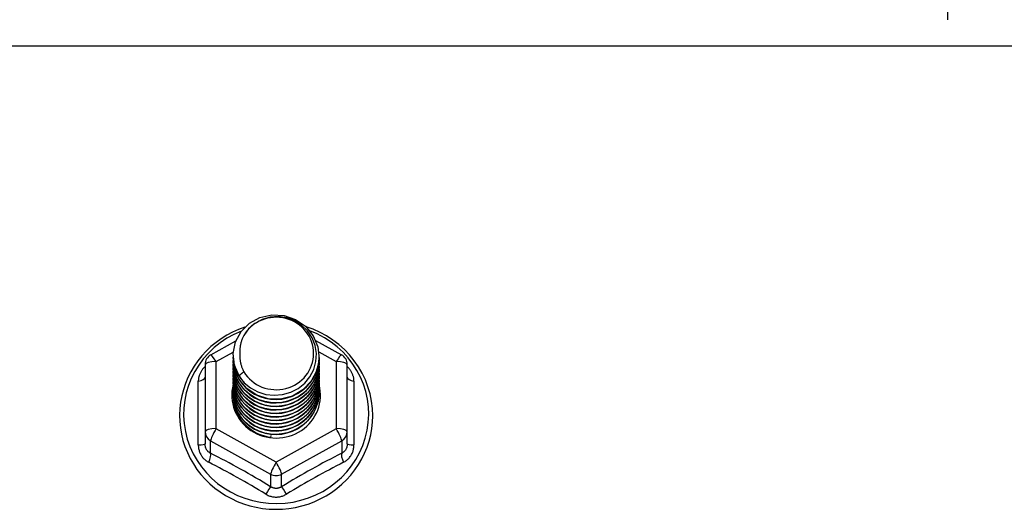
# Model space of a CAD drawing. Header units: inches. Extents: x 56.1 to 140.1, y 34.7 to 67.
# Tile 51 of 60: x 131.6 to 135.2, y 42.2 to 43.9. Entities that reach past the tile are written whole.
import ezdxf

# ---------------------------------------------------------------- set-up
doc = ezdxf.new("R2010")
doc.units = ezdxf.units.IN
doc.header["$MEASUREMENT"] = 0
doc.layers.add('Visible Edges(ANSI)', color=7, linetype='Continuous', lineweight=25)
doc.layers.add('Visible Tangent Edges(ANSI)', color=7, linetype='Continuous', lineweight=25)

msp = doc.modelspace()

# ---------------------------------------------------------------- linework, layer by layer
at = {"layer": 'Visible Edges(ANSI)'}
for p, q in [((132.329, 42.7179), (132.4191, 42.7682)), ((132.704, 42.7696), (132.7966, 42.7179)), ((132.4093, 42.7163), (132.4093, 42.7167)), ((132.4093, 42.7037), (132.4093, 42.7042)), ((132.4093, 42.6912), (132.4093, 42.6916)), ((132.7163, 42.71), (132.7163, 42.7104)), ((132.7163, 42.6975), (132.7163, 42.6979)), ((132.7163, 42.6849), (132.7163, 42.6853)), ((132.3089, 42.6836), (132.3089, 42.444)), ((132.4093, 42.6787), (132.4093, 42.6791)), ((132.4093, 42.6661), (132.4093, 42.6665)), ((132.4093, 42.6536), (132.4093, 42.654)), ((132.7163, 42.6724), (132.7163, 42.6728)), ((132.7163, 42.6599), (132.7163, 42.6603)), ((132.8167, 42.444), (132.8167, 42.6836)), ((132.4093, 42.6411), (132.4093, 42.6415)), ((132.4093, 42.6285), (132.4093, 42.6289)), ((132.4093, 42.616), (132.4093, 42.6164)), ((132.7163, 42.6473), (132.7163, 42.6477)), ((132.7163, 42.6348), (132.7163, 42.6352)), ((132.7163, 42.6222), (132.7163, 42.6227)), ((132.4093, 42.6034), (132.4093, 42.6038)), ((132.4093, 42.5909), (132.4093, 42.5913)), ((132.7163, 42.6097), (132.7163, 42.6101)), ((132.7163, 42.5972), (132.7163, 42.5976)), ((132.7163, 42.5846), (132.7163, 42.585)), ((132.4093, 42.5784), (132.4093, 42.5788)), ((132.3089, 42.444), (132.3089, 42.3992)), ((132.8167, 42.3992), (132.8167, 42.444)), ((132.5444, 42.43), (132.5431, 42.4225))]:
    msp.add_line(p, q, dxfattribs=at)
at = {"layer": 'Visible Edges(ANSI)', "flags": 128}
for points in [[(132.4302, 42.643), (132.4137, 42.6815), (132.4094, 42.723), (132.4175, 42.764), (132.4373, 42.801), (132.4673, 42.8312), (132.5051, 42.8519), (132.5475, 42.8615), (132.5911, 42.8591), (132.6325, 42.8449), (132.6682, 42.82), (132.6954, 42.7864), (132.7118, 42.7467), (132.7162, 42.7041), (132.7082, 42.662), (132.6884, 42.6237), (132.6584, 42.5924), (132.6207, 42.5705), (132.5783, 42.5598), (132.5346, 42.561), (132.4932, 42.574), (132.4575, 42.5977), (132.4303, 42.6302), (132.4138, 42.6688), (132.4094, 42.7102)], [(132.4488, 42.6183), (132.4715, 42.5995), (132.4977, 42.5853), (132.5263, 42.5764), (132.5561, 42.5732), (132.5861, 42.5758), (132.615, 42.5841), (132.6416, 42.5979), (132.6648, 42.6166), (132.6836, 42.6394), (132.6972, 42.6656), (132.7051, 42.6938), (132.7068, 42.723), (132.7022, 42.7519), (132.6916, 42.7793), (132.6753, 42.8039), (132.654, 42.8246), (132.6288, 42.8405), (132.6006, 42.8508), (132.5709, 42.8551), (132.541, 42.853), (132.5123, 42.8447), (132.4863, 42.8306), (132.4641, 42.8112), (132.447, 42.7876)], [(132.4509, 42.8168), (132.4288, 42.8087), (132.4074, 42.7991), (132.3868, 42.7881), (132.3669, 42.7758), (132.3479, 42.7622), (132.3299, 42.7473), (132.3131, 42.7313), (132.2973, 42.7142), (132.2829, 42.6961), (132.2697, 42.677), (132.2579, 42.6571), (132.2475, 42.6365), (132.2387, 42.6152), (132.2313, 42.5934), (132.2255, 42.5712), (132.2213, 42.5486), (132.2187, 42.5258), (132.2177, 42.5028), (132.2183, 42.4798), (132.2205, 42.457), (132.2244, 42.4343), (132.2299, 42.412), (132.2369, 42.3901), (132.2455, 42.3687), (132.2555, 42.3479), (132.267, 42.3279), (132.2799, 42.3086), (132.2941, 42.2903), (132.3095, 42.273), (132.3261, 42.2567), (132.3439, 42.2416), (132.3626, 42.2277), (132.3823, 42.215), (132.4028, 42.2038), (132.4241, 42.1939), (132.446, 42.1854), (132.4684, 42.1784), (132.4913, 42.1729), (132.5145, 42.1689), (132.538, 42.1665), (132.5615, 42.1656), (132.5851, 42.1663), (132.6085, 42.1686), (132.6317, 42.1724), (132.6547, 42.1777), (132.6772, 42.1845), (132.6991, 42.1929), (132.7205, 42.2026), (132.7411, 42.2137), (132.7609, 42.2262), (132.7797, 42.24), (132.7976, 42.255), (132.8143, 42.2711), (132.8299, 42.2883), (132.8442, 42.3066), (132.8573, 42.3257), (132.8689, 42.3457), (132.8791, 42.3664), (132.8878, 42.3877), (132.895, 42.4096), (132.9007, 42.4319), (132.9047, 42.4545), (132.9071, 42.4773), (132.908, 42.5003)], [(132.908, 42.5003), (132.9069, 42.5266), (132.9037, 42.5527), (132.8984, 42.5785), (132.891, 42.6038), (132.8816, 42.6284), (132.8703, 42.6523), (132.857, 42.6752), (132.842, 42.697), (132.8252, 42.7176), (132.8069, 42.7369), (132.787, 42.7547), (132.7658, 42.7709), (132.7433, 42.7855), (132.7198, 42.7983), (132.6952, 42.8093), (132.6699, 42.8184)], [(132.447, 42.7876), (132.4457, 42.7851), (132.4445, 42.7826), (132.4433, 42.78), (132.4422, 42.7774), (132.4412, 42.7748), (132.4402, 42.7721), (132.4392, 42.7695), (132.4384, 42.7668), (132.4376, 42.7641), (132.4368, 42.7614), (132.4361, 42.7587), (132.4355, 42.7559), (132.435, 42.7532), (132.4345, 42.7504), (132.4341, 42.7476), (132.4337, 42.7448), (132.4334, 42.7421), (132.4331, 42.7393), (132.433, 42.7365), (132.4329, 42.7337), (132.4328, 42.7309), (132.4328, 42.7281), (132.4329, 42.7253), (132.4331, 42.7224)], [(132.4331, 42.7224), (132.4329, 42.7196), (132.4329, 42.7168), (132.4329, 42.714), (132.4329, 42.7112), (132.433, 42.7084), (132.4332, 42.7056), (132.4335, 42.7028), (132.4338, 42.7001), (132.4342, 42.6973), (132.4346, 42.6945), (132.4351, 42.6918), (132.4357, 42.689), (132.4363, 42.6863), (132.437, 42.6835), (132.4378, 42.6808), (132.4386, 42.6781), (132.4395, 42.6755), (132.4404, 42.6728), (132.4414, 42.6702), (132.4425, 42.6675), (132.4436, 42.665), (132.4448, 42.6624), (132.446, 42.6599), (132.4473, 42.6573)], [(132.4093, 42.7163), (132.4093, 42.7118), (132.4095, 42.7073), (132.4099, 42.7029), (132.4104, 42.6984), (132.411, 42.694), (132.4118, 42.6896), (132.4128, 42.6852), (132.4138, 42.6808), (132.415, 42.6765), (132.4164, 42.6722), (132.4179, 42.668), (132.4195, 42.6638), (132.4212, 42.6596), (132.4231, 42.6555), (132.4251, 42.6515), (132.4273, 42.6475), (132.4295, 42.6436), (132.4319, 42.6397), (132.4344, 42.636), (132.4371, 42.6323), (132.4398, 42.6286), (132.4427, 42.6251), (132.4457, 42.6217), (132.4488, 42.6183)], [(132.4093, 42.7037), (132.4106, 42.6846), (132.4145, 42.6658), (132.4209, 42.6477), (132.4298, 42.6306), (132.441, 42.6147), (132.4542, 42.6003), (132.4693, 42.5878), (132.486, 42.5773), (132.504, 42.5689), (132.5231, 42.5629), (132.5428, 42.5594), (132.5628, 42.5584), (132.5828, 42.5599), (132.6025, 42.564), (132.6216, 42.5705), (132.6396, 42.5793), (132.6563, 42.5904), (132.6714, 42.6035), (132.6846, 42.6183), (132.6958, 42.6347), (132.7047, 42.6524), (132.7111, 42.6711), (132.715, 42.6904), (132.7163, 42.71)], [(132.4093, 42.6912), (132.4106, 42.6721), (132.4145, 42.6533), (132.4209, 42.6352), (132.4298, 42.618), (132.441, 42.6021), (132.4542, 42.5878), (132.4693, 42.5752), (132.486, 42.5647), (132.504, 42.5564), (132.5231, 42.5504), (132.5428, 42.5469), (132.5628, 42.5459), (132.5828, 42.5474), (132.6025, 42.5514), (132.6216, 42.558), (132.6396, 42.5668), (132.6563, 42.5779), (132.6714, 42.5909), (132.6846, 42.6058), (132.6958, 42.6222), (132.7047, 42.6399), (132.7111, 42.6585), (132.715, 42.6778), (132.7163, 42.6975)], [(132.4093, 42.6787), (132.4106, 42.6595), (132.4145, 42.6408), (132.4209, 42.6226), (132.4298, 42.6055), (132.441, 42.5896), (132.4542, 42.5752), (132.4693, 42.5627), (132.486, 42.5522), (132.504, 42.5438), (132.5231, 42.5379), (132.5428, 42.5343), (132.5628, 42.5333), (132.5828, 42.5349), (132.6025, 42.5389), (132.6216, 42.5454), (132.6396, 42.5543), (132.6563, 42.5653), (132.6714, 42.5784), (132.6846, 42.5932), (132.6958, 42.6097), (132.7047, 42.6273), (132.7111, 42.646), (132.715, 42.6653), (132.7163, 42.6849)], [(132.7162, 42.704), (132.7157, 42.6838), (132.7124, 42.6638), (132.7064, 42.6445), (132.6978, 42.6261), (132.6868, 42.609), (132.6735, 42.5935), (132.6583, 42.5798), (132.6413, 42.5682), (132.6229, 42.5589), (132.6035, 42.5521), (132.5833, 42.5479), (132.5627, 42.5463), (132.5422, 42.5474), (132.522, 42.5511), (132.5025, 42.5574), (132.4842, 42.5662), (132.4672, 42.5772), (132.452, 42.5904), (132.4387, 42.6054), (132.4277, 42.622), (132.4192, 42.6398), (132.4132, 42.6586), (132.4099, 42.678), (132.4094, 42.6977)], [(132.7162, 42.6914), (132.7157, 42.6712), (132.7124, 42.6513), (132.7064, 42.632), (132.6978, 42.6136), (132.6868, 42.5965), (132.6735, 42.5809), (132.6583, 42.5673), (132.6413, 42.5557), (132.6229, 42.5464), (132.6035, 42.5396), (132.5833, 42.5353), (132.5627, 42.5337), (132.5422, 42.5348), (132.522, 42.5385), (132.5025, 42.5449), (132.4842, 42.5536), (132.4672, 42.5647), (132.452, 42.5778), (132.4387, 42.5928), (132.4277, 42.6094), (132.4192, 42.6273), (132.4132, 42.6461), (132.4099, 42.6655), (132.4094, 42.6851)], [(132.4093, 42.6661), (132.4106, 42.647), (132.4145, 42.6282), (132.4209, 42.6101), (132.4298, 42.5929), (132.441, 42.577), (132.4542, 42.5627), (132.4693, 42.5502), (132.486, 42.5396), (132.504, 42.5313), (132.5231, 42.5253), (132.5428, 42.5218), (132.5628, 42.5208), (132.5828, 42.5223), (132.6025, 42.5264), (132.6216, 42.5329), (132.6396, 42.5417), (132.6563, 42.5528), (132.6714, 42.5658), (132.6846, 42.5807), (132.6958, 42.5971), (132.7047, 42.6148), (132.7111, 42.6334), (132.715, 42.6528), (132.7163, 42.6724)], [(132.4093, 42.6536), (132.4106, 42.6345), (132.4145, 42.6157), (132.4209, 42.5976), (132.4298, 42.5804), (132.441, 42.5645), (132.4542, 42.5502), (132.4693, 42.5376), (132.486, 42.5271), (132.504, 42.5188), (132.5231, 42.5128), (132.5428, 42.5093), (132.5628, 42.5082), (132.5828, 42.5098), (132.6025, 42.5138), (132.6216, 42.5203), (132.6396, 42.5292), (132.6563, 42.5402), (132.6714, 42.5533), (132.6846, 42.5682), (132.6958, 42.5846), (132.7047, 42.6023), (132.7111, 42.6209), (132.715, 42.6402), (132.7163, 42.6599)], [(132.7162, 42.6789), (132.7157, 42.6587), (132.7124, 42.6388), (132.7064, 42.6194), (132.6978, 42.601), (132.6868, 42.5839), (132.6735, 42.5684), (132.6583, 42.5547), (132.6413, 42.5431), (132.6229, 42.5339), (132.6035, 42.527), (132.5833, 42.5228), (132.5627, 42.5212), (132.5422, 42.5223), (132.522, 42.526), (132.5025, 42.5323), (132.4842, 42.5411), (132.4672, 42.5521), (132.452, 42.5653), (132.4387, 42.5803), (132.4277, 42.5969), (132.4192, 42.6147), (132.4132, 42.6335), (132.4099, 42.653), (132.4094, 42.6726)], [(132.7162, 42.6663), (132.7157, 42.6461), (132.7124, 42.6262), (132.7064, 42.6069), (132.6978, 42.5885), (132.6868, 42.5714), (132.6735, 42.5559), (132.6583, 42.5422), (132.6413, 42.5306), (132.6229, 42.5213), (132.6035, 42.5145), (132.5833, 42.5103), (132.5627, 42.5087), (132.5422, 42.5097), (132.522, 42.5135), (132.5025, 42.5198), (132.4842, 42.5285), (132.4672, 42.5396), (132.452, 42.5528), (132.4387, 42.5678), (132.4277, 42.5844), (132.4192, 42.6022), (132.4132, 42.621), (132.4099, 42.6404), (132.4094, 42.6601)], [(132.7162, 42.6538), (132.7157, 42.6336), (132.7124, 42.6137), (132.7064, 42.5943), (132.6978, 42.576), (132.6868, 42.5589), (132.6735, 42.5433), (132.6583, 42.5296), (132.6413, 42.5181), (132.6229, 42.5088), (132.6035, 42.502), (132.5833, 42.4977), (132.5627, 42.4961), (132.5422, 42.4972), (132.522, 42.5009), (132.5025, 42.5072), (132.4842, 42.516), (132.4672, 42.5271), (132.452, 42.5402), (132.4387, 42.5552), (132.4277, 42.5718), (132.4192, 42.5897), (132.4132, 42.6085), (132.4099, 42.6279), (132.4094, 42.6475)], [(132.4473, 42.6573), (132.4466, 42.6567), (132.4459, 42.6561), (132.4452, 42.6555), (132.4444, 42.6549), (132.4437, 42.6543), (132.443, 42.6537), (132.4423, 42.6531), (132.4416, 42.6525), (132.4409, 42.6519), (132.4402, 42.6513), (132.4394, 42.6507), (132.4387, 42.6501), (132.438, 42.6495), (132.4373, 42.6489), (132.4366, 42.6483), (132.4359, 42.6477), (132.4352, 42.6471), (132.4344, 42.6466), (132.4337, 42.646), (132.433, 42.6454), (132.4323, 42.6448), (132.4316, 42.6442), (132.4309, 42.6436), (132.4302, 42.643)], [(132.4093, 42.6411), (132.4106, 42.6219), (132.4145, 42.6031), (132.4209, 42.585), (132.4298, 42.5679), (132.441, 42.552), (132.4542, 42.5376), (132.4693, 42.5251), (132.486, 42.5146), (132.504, 42.5062), (132.5231, 42.5002), (132.5428, 42.4967), (132.5628, 42.4957), (132.5828, 42.4972), (132.6025, 42.5013), (132.6216, 42.5078), (132.6396, 42.5166), (132.6563, 42.5277), (132.6714, 42.5408), (132.6846, 42.5556), (132.6958, 42.572), (132.7047, 42.5897), (132.7111, 42.6084), (132.715, 42.6277), (132.7163, 42.6473)], [(132.4093, 42.6285), (132.4106, 42.6094), (132.4145, 42.5906), (132.4209, 42.5725), (132.4298, 42.5553), (132.441, 42.5394), (132.4542, 42.5251), (132.4693, 42.5125), (132.486, 42.502), (132.504, 42.4937), (132.5231, 42.4877), (132.5428, 42.4842), (132.5628, 42.4832), (132.5828, 42.4847), (132.6025, 42.4888), (132.6216, 42.4953), (132.6396, 42.5041), (132.6563, 42.5152), (132.6714, 42.5282), (132.6846, 42.5431), (132.6958, 42.5595), (132.7047, 42.5772), (132.7111, 42.5958), (132.715, 42.6151), (132.7163, 42.6348)], [(132.4093, 42.616), (132.4106, 42.5969), (132.4145, 42.5781), (132.4209, 42.5599), (132.4298, 42.5428), (132.441, 42.5269), (132.4542, 42.5126), (132.4693, 42.5), (132.486, 42.4895), (132.504, 42.4812), (132.5231, 42.4752), (132.5428, 42.4716), (132.5628, 42.4706), (132.5828, 42.4722), (132.6025, 42.4762), (132.6216, 42.4827), (132.6396, 42.4916), (132.6563, 42.5026), (132.6714, 42.5157), (132.6846, 42.5306), (132.6958, 42.547), (132.7047, 42.5646), (132.7111, 42.5833), (132.715, 42.6026), (132.7163, 42.6222)], [(132.7162, 42.6413), (132.7157, 42.6211), (132.7124, 42.6011), (132.7064, 42.5818), (132.6978, 42.5634), (132.6868, 42.5463), (132.6735, 42.5308), (132.6583, 42.5171), (132.6413, 42.5055), (132.6229, 42.4962), (132.6035, 42.4894), (132.5833, 42.4852), (132.5627, 42.4836), (132.5422, 42.4847), (132.522, 42.4884), (132.5025, 42.4947), (132.4842, 42.5035), (132.4672, 42.5145), (132.452, 42.5277), (132.4387, 42.5427), (132.4277, 42.5593), (132.4192, 42.5771), (132.4132, 42.5959), (132.4099, 42.6153), (132.4094, 42.635)], [(132.7162, 42.6287), (132.7157, 42.6085), (132.7124, 42.5886), (132.7064, 42.5693), (132.6978, 42.5509), (132.6868, 42.5338), (132.6735, 42.5182), (132.6583, 42.5046), (132.6413, 42.493), (132.6229, 42.4837), (132.6035, 42.4769), (132.5833, 42.4726), (132.5627, 42.471), (132.5422, 42.4721), (132.522, 42.4759), (132.5025, 42.4822), (132.4842, 42.4909), (132.4672, 42.502), (132.452, 42.5151), (132.4387, 42.5302), (132.4277, 42.5467), (132.4192, 42.5646), (132.4132, 42.5834), (132.4099, 42.6028), (132.4094, 42.6224)], [(132.7162, 42.6162), (132.7157, 42.596), (132.7124, 42.5761), (132.7064, 42.5567), (132.6978, 42.5383), (132.6868, 42.5212), (132.6735, 42.5057), (132.6583, 42.492), (132.6413, 42.4805), (132.6229, 42.4712), (132.6035, 42.4643), (132.5833, 42.4601), (132.5627, 42.4585), (132.5422, 42.4596), (132.522, 42.4633), (132.5025, 42.4696), (132.4842, 42.4784), (132.4672, 42.4895), (132.452, 42.5026), (132.4387, 42.5176), (132.4277, 42.5342), (132.4192, 42.5521), (132.4132, 42.5709), (132.4099, 42.5903), (132.4094, 42.6099)], [(132.4093, 42.6034), (132.4106, 42.5843), (132.4145, 42.5655), (132.4209, 42.5474), (132.4298, 42.5302), (132.441, 42.5144), (132.4542, 42.5), (132.4693, 42.4875), (132.486, 42.4769), (132.504, 42.4686), (132.5231, 42.4626), (132.5428, 42.4591), (132.5628, 42.4581), (132.5828, 42.4596), (132.6025, 42.4637), (132.6216, 42.4702), (132.6396, 42.479), (132.6563, 42.4901), (132.6714, 42.5031), (132.6846, 42.518), (132.6958, 42.5344), (132.7047, 42.5521), (132.7111, 42.5708), (132.715, 42.5901), (132.7163, 42.6097)], [(132.4093, 42.5909), (132.4106, 42.5718), (132.4145, 42.553), (132.4209, 42.5349), (132.4298, 42.5177), (132.441, 42.5018), (132.4542, 42.4875), (132.4693, 42.4749), (132.486, 42.4644), (132.504, 42.4561), (132.5231, 42.4501), (132.5428, 42.4466), (132.5628, 42.4456), (132.5828, 42.4471), (132.6025, 42.4511), (132.6216, 42.4576), (132.6396, 42.4665), (132.6563, 42.4775), (132.6714, 42.4906), (132.6846, 42.5055), (132.6958, 42.5219), (132.7047, 42.5396), (132.7111, 42.5582), (132.715, 42.5775), (132.7163, 42.5972)], [(132.4093, 42.5784), (132.4106, 42.5592), (132.4145, 42.5405), (132.4209, 42.5223), (132.4298, 42.5052), (132.441, 42.4893), (132.4542, 42.4749), (132.4693, 42.4624), (132.486, 42.4519), (132.504, 42.4435), (132.5231, 42.4376), (132.5428, 42.434), (132.5628, 42.433), (132.5828, 42.4345), (132.6025, 42.4386), (132.6216, 42.4451), (132.6396, 42.454), (132.6563, 42.465), (132.6714, 42.4781), (132.6846, 42.4929), (132.6958, 42.5093), (132.7047, 42.527), (132.7111, 42.5457), (132.715, 42.565), (132.7163, 42.5846)], [(132.7162, 42.6036), (132.7157, 42.5835), (132.7124, 42.5635), (132.7064, 42.5442), (132.6978, 42.5258), (132.6868, 42.5087), (132.6735, 42.4932), (132.6583, 42.4795), (132.6413, 42.4679), (132.6229, 42.4586), (132.6035, 42.4518), (132.5833, 42.4476), (132.5627, 42.446), (132.5422, 42.447), (132.522, 42.4508), (132.5025, 42.4571), (132.4842, 42.4659), (132.4672, 42.4769), (132.452, 42.4901), (132.4387, 42.5051), (132.4277, 42.5217), (132.4192, 42.5395), (132.4132, 42.5583), (132.4099, 42.5777), (132.4094, 42.5974)], [(132.7162, 42.5911), (132.7157, 42.5709), (132.7124, 42.551), (132.7064, 42.5316), (132.6978, 42.5133), (132.6868, 42.4962), (132.6735, 42.4806), (132.6583, 42.467), (132.6413, 42.4554), (132.6229, 42.4461), (132.6035, 42.4393), (132.5833, 42.435), (132.5627, 42.4334), (132.5422, 42.4345), (132.522, 42.4382), (132.5025, 42.4445), (132.4842, 42.4533), (132.4672, 42.4644), (132.452, 42.4775), (132.4387, 42.4925), (132.4277, 42.5091), (132.4192, 42.527), (132.4132, 42.5458), (132.4099, 42.5652), (132.4094, 42.5848)], [(132.5431, 42.4225), (132.5348, 42.4239), (132.5267, 42.4257), (132.5187, 42.4279), (132.5108, 42.4305), (132.5031, 42.4335), (132.4955, 42.4369), (132.4882, 42.4407), (132.481, 42.4449), (132.4741, 42.4494), (132.4675, 42.4543), (132.4612, 42.4595), (132.4552, 42.4651), (132.4495, 42.4709), (132.4441, 42.4771), (132.4391, 42.4835), (132.4345, 42.4902), (132.4302, 42.4971), (132.4264, 42.5042), (132.4229, 42.5115), (132.4199, 42.5189), (132.4173, 42.5266), (132.4151, 42.5343), (132.4134, 42.5422), (132.4121, 42.5501)], [(132.7162, 42.5786), (132.7162, 42.5785), (132.7162, 42.5784), (132.7162, 42.5783), (132.7162, 42.5782), (132.7162, 42.5781), (132.7162, 42.578), (132.7162, 42.5779), (132.7162, 42.5778), (132.7162, 42.5777), (132.7163, 42.5776), (132.7163, 42.5775), (132.7163, 42.5774), (132.7163, 42.5773), (132.7163, 42.5772), (132.7163, 42.5771), (132.7163, 42.5771), (132.7163, 42.577), (132.7163, 42.5769), (132.7163, 42.5768), (132.7163, 42.5767), (132.7163, 42.5766), (132.7163, 42.5765), (132.7163, 42.5764), (132.7163, 42.5763)]]:
    msp.add_lwpolyline(points, dxfattribs=at)
at = {"layer": 'Visible Edges(ANSI)'}
for centre, start, end in [((132.3482, 42.6836), 119.1745, 180), ((132.7774, 42.6836), 0, 60.8255)]:
    msp.add_arc(centre, 0.0394, start, end, dxfattribs=at)
for centre, major_axis, start_param, end_param in [((132.5628, 42.7228), (0.1339, 0), 3.671471, 8.899926), ((132.5628, 42.7177), (0.1535, 0), 3.669461, 3.875388), ((132.5628, 42.5738), (-0.1585, 0), 6.031816, 9.674875)]:
    msp.add_ellipse(centre, major_axis=major_axis, ratio=0.966998, start_param=start_param, end_param=end_param, dxfattribs=at)
at = {"layer": 'Visible Tangent Edges(ANSI)'}
for p, q in [((134.9638, 43.9163), (134.9638, 47.5071)), ((98.9289, 43.8232), (138.5628, 43.8232)), ((132.3482, 42.6936), (132.4097, 42.7279)), ((132.7153, 42.7283), (132.7774, 42.6936)), ((132.3482, 42.454), (132.3482, 42.6936)), ((132.7774, 42.6936), (132.7774, 42.454)), ((132.2846, 42.3962), (132.2846, 42.6234)), ((132.841, 42.6234), (132.841, 42.3962)), ((132.5628, 42.3342), (132.3482, 42.454)), ((132.7774, 42.454), (132.5628, 42.3342)), ((132.3285, 42.411), (132.5431, 42.2912)), ((132.3285, 42.3662), (132.3285, 42.411)), ((132.5825, 42.2912), (132.7971, 42.411)), ((132.7971, 42.411), (132.7971, 42.3662)), ((132.5431, 42.2912), (132.5431, 42.2464)), ((132.5825, 42.2464), (132.5825, 42.2912))]:
    msp.add_line(p, q, dxfattribs=at)
at = {"layer": 'Visible Tangent Edges(ANSI)', "flags": 128}
for points in [[(132.3089, 42.6761), (132.307, 42.6743), (132.3052, 42.6725), (132.3034, 42.6706), (132.3017, 42.6686), (132.3001, 42.6666), (132.2986, 42.6646), (132.2971, 42.6625), (132.2957, 42.6604), (132.2944, 42.6582), (132.2932, 42.656), (132.292, 42.6538), (132.2909, 42.6516), (132.2899, 42.6493), (132.289, 42.647), (132.2882, 42.6447), (132.2874, 42.6423), (132.2868, 42.64), (132.2862, 42.6376), (132.2857, 42.6353), (132.2853, 42.6329), (132.285, 42.6305), (132.2848, 42.6281), (132.2847, 42.6258), (132.2846, 42.6234)], [(132.841, 42.6234), (132.8409, 42.6258), (132.8408, 42.6281), (132.8406, 42.6305), (132.8403, 42.6329), (132.8399, 42.6353), (132.8394, 42.6376), (132.8388, 42.64), (132.8382, 42.6423), (132.8374, 42.6447), (132.8366, 42.647), (132.8357, 42.6493), (132.8347, 42.6516), (132.8336, 42.6538), (132.8324, 42.656), (132.8312, 42.6582), (132.8299, 42.6604), (132.8285, 42.6625), (132.827, 42.6646), (132.8255, 42.6666), (132.8239, 42.6686), (132.8222, 42.6706), (132.8204, 42.6725), (132.8186, 42.6743), (132.8167, 42.6761)], [(132.2846, 42.3962), (132.2847, 42.393), (132.2849, 42.3897), (132.2853, 42.3865), (132.2858, 42.3833), (132.2864, 42.3801), (132.2872, 42.3769), (132.2881, 42.3738), (132.2891, 42.3707), (132.2903, 42.3678), (132.2916, 42.3648), (132.2931, 42.362), (132.2947, 42.3592), (132.2964, 42.3565), (132.2982, 42.3539), (132.3001, 42.3514), (132.3022, 42.3489), (132.3043, 42.3466), (132.3066, 42.3444), (132.3089, 42.3423), (132.3114, 42.3404), (132.3139, 42.3385), (132.3165, 42.3368), (132.3192, 42.3352), (132.322, 42.3337)], [(132.3285, 42.3662), (132.3271, 42.3669), (132.3257, 42.3677), (132.3243, 42.3685), (132.323, 42.3694), (132.3217, 42.3704), (132.3204, 42.3715), (132.3192, 42.3726), (132.3181, 42.3738), (132.317, 42.375), (132.316, 42.3764), (132.315, 42.3777), (132.3141, 42.3791), (132.3133, 42.3806), (132.3126, 42.3821), (132.3119, 42.3837), (132.3112, 42.3853), (132.3107, 42.3869), (132.3102, 42.3886), (132.3098, 42.3903), (132.3095, 42.3921), (132.3092, 42.3938), (132.309, 42.3956), (132.3089, 42.3974), (132.3089, 42.3992)], [(132.8167, 42.3992), (132.8167, 42.3974), (132.8166, 42.3956), (132.8164, 42.3938), (132.8161, 42.3921), (132.8158, 42.3903), (132.8154, 42.3886), (132.8149, 42.3869), (132.8144, 42.3853), (132.8137, 42.3837), (132.813, 42.3821), (132.8123, 42.3806), (132.8114, 42.3791), (132.8106, 42.3777), (132.8096, 42.3764), (132.8086, 42.375), (132.8075, 42.3738), (132.8064, 42.3726), (132.8052, 42.3715), (132.8039, 42.3704), (132.8026, 42.3694), (132.8013, 42.3685), (132.7999, 42.3677), (132.7985, 42.3669), (132.7971, 42.3662)], [(132.8036, 42.3337), (132.8064, 42.3352), (132.8091, 42.3368), (132.8117, 42.3385), (132.8142, 42.3404), (132.8167, 42.3423), (132.819, 42.3444), (132.8213, 42.3466), (132.8234, 42.3489), (132.8255, 42.3514), (132.8274, 42.3539), (132.8292, 42.3565), (132.8309, 42.3592), (132.8325, 42.362), (132.834, 42.3648), (132.8353, 42.3678), (132.8365, 42.3707), (132.8375, 42.3738), (132.8384, 42.3769), (132.8392, 42.3801), (132.8398, 42.3833), (132.8403, 42.3865), (132.8407, 42.3897), (132.8409, 42.393), (132.841, 42.3962)], [(132.5825, 42.2464), (132.581, 42.2455), (132.5795, 42.2446), (132.5779, 42.2438), (132.5763, 42.2431), (132.5747, 42.2425), (132.573, 42.2419), (132.5714, 42.2414), (132.5697, 42.241), (132.568, 42.2407), (132.5663, 42.2405), (132.5645, 42.2404), (132.5628, 42.2403), (132.5611, 42.2404), (132.5594, 42.2405), (132.5576, 42.2407), (132.5559, 42.241), (132.5543, 42.2414), (132.5526, 42.2419), (132.5509, 42.2424), (132.5493, 42.2431), (132.5477, 42.2438), (132.5461, 42.2446), (132.5446, 42.2455), (132.5431, 42.2464)], [(132.5255, 42.2201), (132.5283, 42.2184), (132.5312, 42.2169), (132.5342, 42.2155), (132.5372, 42.2143), (132.5403, 42.2132), (132.5434, 42.2122), (132.5466, 42.2114), (132.5498, 42.2107), (132.553, 42.2102), (132.5563, 42.2098), (132.5596, 42.2096), (132.5628, 42.2095), (132.5661, 42.2096), (132.5694, 42.2098), (132.5726, 42.2102), (132.5759, 42.2107), (132.5791, 42.2114), (132.5822, 42.2122), (132.5853, 42.2132), (132.5884, 42.2143), (132.5915, 42.2156), (132.5944, 42.2169), (132.5973, 42.2184), (132.6001, 42.2201)]]:
    msp.add_lwpolyline(points, dxfattribs=at)
at = {"layer": 'Visible Tangent Edges(ANSI)'}
for centre, major_axis, ratio, start_param, end_param in [((132.5628, 42.5063), (0.3308, 0), 0.966998, 1.955468, 7.482801), ((132.3482, 42.6836), (-0.0394, 0), 0.254784, 4.712389, 6.283185), ((132.3482, 42.6836), (-0.0192, 0.0344), 0.127392, 4.936728, 6.283185), ((132.7774, 42.6836), (0.0192, 0.0344), 0.127392, 0, 1.346458), ((132.7774, 42.6836), (0.0394, 0), 0.254784, 0, 1.570796), ((132.2695, 42.6387), (0.0394, 0), 0.420933, 5.107073, 6.283185), ((132.8561, 42.6387), (-0.0394, 0), 0.420933, 0, 1.176113), ((132.3482, 42.444), (-0.0394, 0), 0.254784, 4.712389, 6.283185), ((132.3482, 42.444), (-0.0394, 0), 0.966998, 0, 1.047198), ((132.3482, 42.444), (-0.0192, -0.0344), 0.127392, 4.48805, 6.058847), ((132.7774, 42.444), (0.0394, 0), 0.254784, 0, 1.570796), ((132.7774, 42.444), (0.0192, -0.0344), 0.127392, 0.224339, 1.795135), ((132.7774, 42.444), (0.0394, 0), 0.966998, 5.235988, 6.283185), ((132.2695, 42.3992), (0.0394, 0), 0.080687, 5.107073, 6.283185), ((132.8561, 42.3992), (-0.0394, 0), 0.080687, 0, 1.176113), ((132.3089, 42.3332), (0.0178, 0.0351), 0.295528, 4.874003, 6.050115), ((132.4237, 42.1094), (0.5734, -0.3423), 0.220649, 1.524932, 1.878631), ((132.4358, 42.1297), (-0.6046, 0.361), 0.220649, 4.666525, 5.020223), ((132.5628, 42.3242), (-0.0192, -0.0344), 0.127392, 4.48805, 6.058847), ((132.5628, 42.3242), (0.0192, -0.0344), 0.127392, 0.224339, 1.795135), ((132.6898, 42.1297), (-0.6046, -0.361), 0.220649, 4.404555, 4.758253), ((132.7019, 42.1094), (0.5734, 0.3423), 0.220649, 1.262962, 1.61666), ((132.8167, 42.3332), (-0.0178, 0.0351), 0.295528, 0.23307, 1.409183), ((132.5628, 42.3242), (0.0394, 0), 0.966998, 4.18879, 5.235988), ((132.5234, 42.2134), (0.0205, 0.0336), 0.044718, 0.222707, 1.398819), ((132.6022, 42.2134), (-0.0205, 0.0336), 0.044718, 4.884366, 6.060479)]:
    msp.add_ellipse(centre, major_axis=major_axis, ratio=ratio, start_param=start_param, end_param=end_param, dxfattribs=at)

doc.saveas('drawing.dxf')
